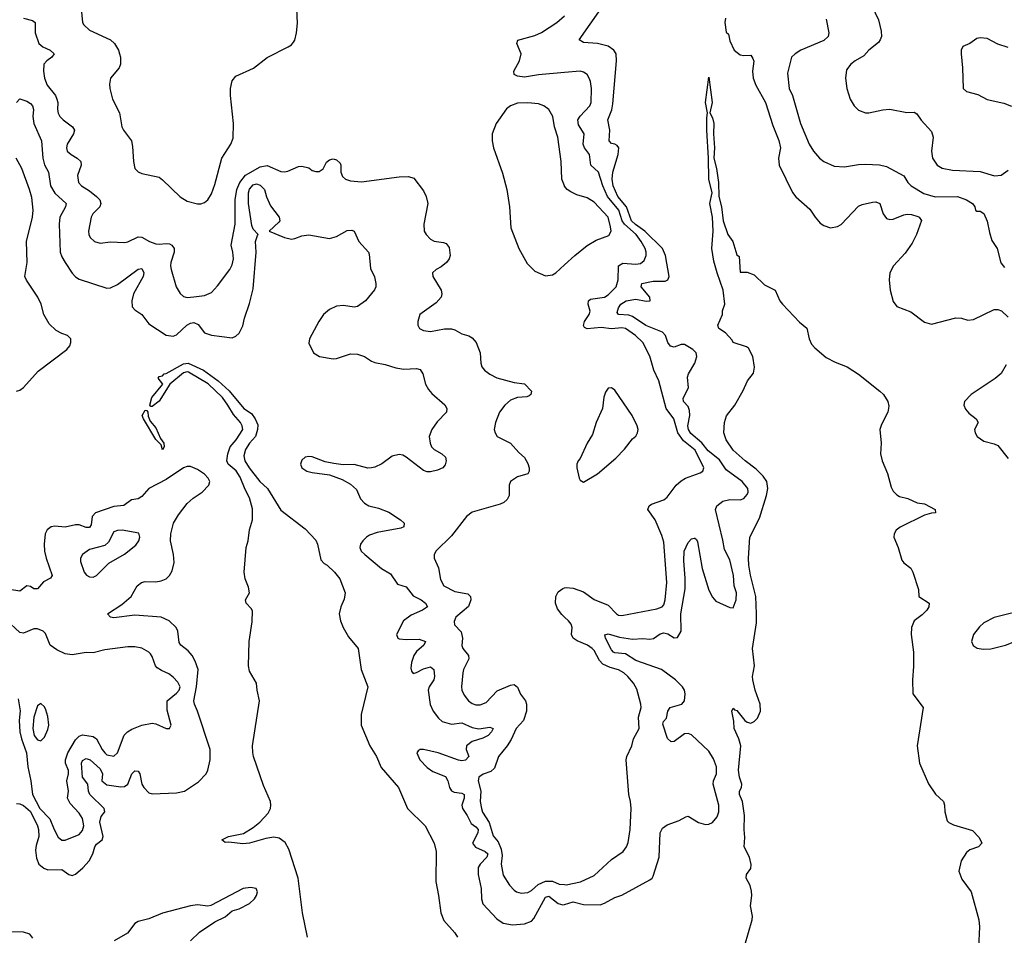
# Model space of a CAD drawing. Header units: inches. Extents: x 1694797 to 1849917, y 907313 to 1017959.
# Tile 77 of 256: x 1706868 to 1712528, y 961781 to 967046. Entities that reach past the tile are written whole.
import ezdxf

# ---------------------------------------------------------------- set-up
doc = ezdxf.new("R2010")
doc.units = ezdxf.units.IN
doc.header["$MEASUREMENT"] = 0
doc.layers.add('B7906', color=7, linetype='Continuous')
doc.layers.add('B7916', color=7, linetype='Continuous')

msp = doc.modelspace()

# ---------------------------------------------------------------- linework, layer by layer
at = {"layer": 'B7906', "color": 5}
for points, elevation in [([(1707221.3, 967110), (1707228.4, 967030), (1707237.2, 967017.2), (1707270, 966986.7), (1707390, 966930.4), (1707413, 966910), (1707436.3, 966870), (1707442, 966850), (1707446.8, 966830), (1707446.8, 966790), (1707441, 966770), (1707390.5, 966709.5), (1707383.8, 966676.2), (1707386.4, 966650), (1707402.4, 966590), (1707441.6, 966510), (1707455.5, 966430), (1707465.5, 966410), (1707510.6, 966350), (1707516.7, 966316.7), (1707521.6, 966230), (1707530.8, 966190), (1707550, 966170.8), (1707570, 966162), (1707670, 966140.5), (1707690, 966126), (1707790, 966028), (1707830, 966002), (1707890, 965987.3), (1707910, 965987.3), (1707930, 965994), (1707950, 966010.8), (1707970, 966044), (1707990, 966098.8), (1708029.7, 966250.3), (1708081.3, 966330), (1708095.1, 966364.9), (1708097.7, 966450), (1708079.1, 966610), (1708079.8, 966650), (1708090, 966694), (1708110, 966720.4), (1708212.7, 966767.3), (1708290.9, 966829.1), (1708410.7, 966889.3), (1708430, 966902), (1708442.5, 966917.5), (1708450, 966928.4), (1708460.2, 966970), (1708465.5, 967025.5), (1708460.2, 967150)], 660), ([(1706890, 967055.5), (1706942.2, 967042.2), (1706957.4, 967030), (1706956.6, 966970), (1706978.6, 966910), (1707000.8, 966890), (1707043.7, 966870), (1707065.7, 966850), (1707053.7, 966830), (1707023.6, 966810), (1707007.2, 966790), (1707005, 966750), (1707011, 966710), (1707025.8, 966670), (1707073.5, 966610), (1707082.2, 966590), (1707087.6, 966570), (1707086, 966530), (1707090, 966507.7), (1707099.5, 966490), (1707118.7, 966470), (1707172.2, 966430), (1707183.1, 966410), (1707178.5, 966390), (1707140.2, 966330), (1707136.5, 966310), (1707141.7, 966290), (1707164.4, 966270), (1707199.5, 966250), (1707219.5, 966230), (1707221.7, 966210), (1707199.6, 966150), (1707206.7, 966110), (1707223.1, 966090), (1707270, 966061.9), (1707310.2, 966030), (1707328.3, 966010), (1707335.2, 965990), (1707329, 965970), (1707288.9, 965930), (1707279, 965910), (1707264, 965830), (1707266, 965810), (1707273.6, 965793.6), (1707299.1, 965770), (1707330, 965760.9), (1707390, 965768.9), (1707470, 965764.2), (1707490, 965769), (1707550, 965796.5), (1707570, 965795.9), (1707614.4, 965770), (1707650, 965757.1), (1707670, 965754.5), (1707710, 965758.6), (1707730, 965757.1), (1707743.1, 965750), (1707755.8, 965730), (1707756.3, 965710), (1707736.5, 965650), (1707734.4, 965630), (1707738.4, 965610), (1707767, 965510), (1707790, 965470.7), (1707810, 965454.9), (1707830, 965448.8), (1707870, 965451.8), (1707930, 965460.9), (1707970, 965478), (1708004.8, 965515.2), (1708076.9, 965610), (1708090, 965637.3), (1708096.5, 965670), (1708094, 965710), (1708083.5, 965750), (1708106.6, 965870), (1708106.3, 966010), (1708115.8, 966070), (1708133.5, 966110), (1708167.1, 966152.9), (1708250, 966199.7), (1708290, 966207.6), (1708370, 966172.7), (1708390, 966170.4), (1708410, 966174.9), (1708470, 966201.6), (1708490, 966203.8), (1708530, 966193.4), (1708550, 966179.1), (1708570, 966173.4), (1708590, 966174), (1708612, 966188), (1708632.5, 966227.5), (1708650, 966241), (1708670, 966246), (1708690, 966241), (1708710, 966222), (1708714.8, 966210), (1708714.8, 966170), (1708724.5, 966144.5), (1708742, 966130), (1708770, 966118.8), (1708833, 966113), (1709050, 966142.3), (1709103.7, 966143.7), (1709134.4, 966134.4), (1709190, 966062.8), (1709204.4, 966030), (1709213.7, 965990), (1709192.2, 965870), (1709194, 965830), (1709205.3, 965810), (1709230, 965784.6), (1709250, 965773.4), (1709305.1, 965765.1), (1709318.9, 965758.9), (1709336.2, 965736.2), (1709343.1, 965690), (1709336.9, 965670), (1709322, 965650), (1709290, 965624), (1709262, 965610), (1709241.6, 965590), (1709243.7, 965570), (1709290.3, 965490), (1709294, 965470), (1709290.4, 965450), (1709262.4, 965417.6), (1709167.7, 965350), (1709157.3, 965310), (1709157.3, 965290), (1709166.8, 965270), (1709190, 965259.3), (1709230, 965252.4), (1709310, 965267.6), (1709350, 965268.7), (1709370, 965262.4), (1709410, 965239.3), (1709450, 965227.7), (1709470, 965216.3), (1709493, 965190), (1709515.5, 965130), (1709519.1, 965070), (1709524.9, 965050), (1709540.5, 965030), (1709570, 965007.2), (1709610, 964986.7), (1709710, 964958.9), (1709770, 964953), (1709810.8, 964910), (1709806, 964890), (1709797.1, 964882.9), (1709782.5, 964877.5), (1709730, 964874.3), (1709690, 964857.3), (1709656.5, 964830), (1709625.7, 964790), (1709602.4, 964730), (1709595.5, 964690), (1709600.5, 964670), (1709613.4, 964650), (1709690, 964610.4), (1709737, 964557), (1709770, 964528.2), (1709790, 964494), (1709796.5, 964470), (1709796.4, 964450), (1709790, 964434), (1709730, 964417.6), (1709688.7, 964391.3), (1709682.4, 964370), (1709682, 964310), (1709670, 964287), (1709650.6, 964270), (1709630, 964259.7), (1709470, 964213.3), (1709436.3, 964190), (1709350, 964078), (1709261, 963990), (1709250.9, 963969.1), (1709250.8, 963950), (1709274.7, 963894.7), (1709286.6, 963826.6), (1709306.4, 963790), (1709370, 963758.2), (1709444.9, 963744.9), (1709460.2, 963730), (1709462.2, 963710), (1709448.5, 963671.5), (1709374.9, 963610), (1709365.3, 963585.3), (1709366.8, 963566.8), (1709405.7, 963525.7), (1709412.7, 963490), (1709410, 963446.8), (1709415.6, 963430), (1709447.3, 963390), (1709450.2, 963370.2), (1709419, 963310), (1709415.3, 963290), (1709408, 963210), (1709410.3, 963190), (1709422.5, 963162.5), (1709447.2, 963130), (1709470, 963114.6), (1709490, 963106.7), (1709514.7, 963105.3), (1709550, 963120.3), (1709612.5, 963187.5), (1709690, 963220.2), (1709710, 963223.6), (1709730, 963208.5), (1709747.2, 963167.2), (1709775.5, 963130), (1709781.8, 963110), (1709780.8, 963070), (1709763.9, 963016), (1709723, 962970), (1709693.1, 962906.9), (1709670, 962869.7), (1709620.7, 962810), (1709597.5, 962742.5), (1709576.4, 962723.6), (1709532.2, 962707.8), (1709506.9, 962690), (1709503.8, 962670), (1709519.1, 962610), (1709515.9, 962550), (1709521.9, 962510), (1709528.3, 962488.3), (1709566.3, 962430), (1709590, 962353.8), (1709618.6, 962318.6), (1709636.1, 962276.1), (1709641, 962239), (1709635.3, 962190), (1709646.6, 962126.6), (1709683.8, 962070), (1709710, 962040.2), (1709724.9, 962030), (1709750, 962023.5), (1709790, 962027.8), (1709810, 962038.7), (1709847.7, 962072.3), (1709890, 962091.6), (1709930, 962091.9), (1709970, 962075.8), (1710000, 962072.8)], 640), ([(1710000, 966742), (1709850, 966729.1), (1709770, 966716.3), (1709730, 966722.2), (1709711.2, 966731.2), (1709708.5, 966750), (1709740.3, 966810), (1709750.8, 966850), (1709725.1, 966910), (1709731, 966929), (1709830, 966955.5), (1709867.2, 966972.8), (1709956.1, 967030), (1710000, 967068)], 640), ([(1706850, 966570.3), (1706870, 966590.7), (1706910, 966578), (1706930, 966564.6), (1706941.3, 966550), (1706946.7, 966530), (1706944.5, 966490), (1706948.9, 966450), (1706994.2, 966350), (1707001.5, 966250), (1707011.8, 966211.8), (1707034.2, 966170), (1707046, 966090), (1707070, 966047.8), (1707135.2, 965990), (1707131.5, 965970), (1707099.6, 965910), (1707094.8, 965870), (1707100.7, 965710), (1707110, 965682.7), (1707129.4, 965650), (1707170, 965588.9), (1707190, 965567.9), (1707210, 965554.9), (1707370, 965502.2), (1707390, 965504.6), (1707430, 965524.2), (1707550, 965611.4), (1707570, 965615.3), (1707581.8, 965590), (1707578.9, 965570), (1707523.1, 965470), (1707512.3, 965430), (1707514.8, 965394.8), (1707530, 965376.9), (1707570.1, 965350.1), (1707610, 965297.7), (1707710, 965231.1), (1707750, 965226.3), (1707770, 965234), (1707829.9, 965290.1), (1707850, 965301.4), (1707870, 965304.2), (1707893.7, 965293.7), (1707930, 965246.2), (1707970, 965231.2), (1708090, 965217.4), (1708110, 965226), (1708130, 965244.2), (1708150, 965285.5), (1708160.6, 965330), (1708190, 965414.9), (1708210, 965499.1), (1708226.7, 965710), (1708222.9, 965770), (1708234.3, 965805.7), (1708239.5, 965810), (1708210, 965841.1), (1708202.8, 965862.8), (1708183.3, 965990), (1708183.2, 966050), (1708190, 966072.5), (1708210, 966097.4), (1708230, 966101.7), (1708250, 966094.5), (1708275, 966070), (1708286.8, 966026.8), (1708310, 965974.8), (1708360.5, 965910), (1708363.5, 965890), (1708358.4, 965881.6), (1708301.6, 965830), (1708390, 965793.7), (1708430, 965783.7), (1708450, 965787), (1708490, 965803.7), (1708530, 965808.9), (1708650, 965787.6), (1708690, 965799.5), (1708750, 965832.9), (1708776.5, 965836.5), (1708790.3, 965830.3), (1708817.6, 965770), (1708873.4, 965710), (1708878, 965698), (1708885.1, 965614.9), (1708906.9, 965566.9), (1708916, 965530), (1708915.3, 965510), (1708907.6, 965492.4), (1708855.5, 965430), (1708810, 965397.6), (1708790, 965393.3), (1708730, 965402.3), (1708690, 965398.5), (1708650, 965378.8), (1708614.4, 965350), (1708587.1, 965310), (1708533.6, 965210), (1708530, 965186), (1708558, 965130), (1708591, 965110), (1708670, 965096.1), (1708690, 965098), (1708770, 965124.2), (1708810, 965122.8), (1708850.2, 965110.2), (1708890, 965083.1), (1708910, 965075.3), (1708970, 965062.7), (1709030, 965043.6), (1709075.8, 965035.8), (1709150, 965039.6), (1709170, 965034.4), (1709185.3, 965010), (1709200.3, 964950), (1709219, 964919), (1709237.2, 964897.2), (1709311.4, 964831.4), (1709324.4, 964810), (1709321.6, 964790), (1709267, 964733), (1709237.6, 964690), (1709221.6, 964650), (1709226.8, 964610), (1709236.1, 964590), (1709250, 964575.2), (1709294.4, 964550), (1709315.8, 964530), (1709320.3, 964510), (1709313.6, 964486.4), (1709300.5, 964470), (1709270, 964455.1), (1709230, 964446.4), (1709210, 964446.2), (1709190, 964452.8), (1709090, 964529.8), (1709070, 964541.1), (1709050, 964544.8), (1709010, 964535.6), (1708950, 964491.5), (1708910, 964473.6), (1708890, 964469.6), (1708870, 964468), (1708790, 964487.6), (1708726.7, 964486.7), (1708673.3, 964493.3), (1708623.7, 964503.7), (1708550, 964531.6), (1708530, 964533.6), (1708510, 964529.6), (1708490, 964513.6), (1708482.6, 964490), (1708490.4, 964470), (1708518.8, 964450), (1708550, 964441.5), (1708650, 964428.9), (1708721.8, 964401.8), (1708770, 964375.3), (1708805.1, 964345.1), (1708827.6, 964290), (1708850, 964266.7), (1708875.5, 964250), (1708930, 964236.3), (1708990, 964213.5), (1709056.5, 964170), (1709078.9, 964150), (1709077, 964130), (1709058.5, 964121.5), (1708923.6, 964096.4), (1708879, 964081), (1708860.9, 964070), (1708841.5, 964050), (1708827.9, 964030), (1708823.2, 964010), (1708831.3, 963990), (1708851.9, 963970), (1708948.4, 963890), (1708999.3, 963859.3), (1709040.8, 963800.8), (1709090, 963783.9), (1709130, 963733.8), (1709175.5, 963710), (1709201.5, 963690), (1709212, 963670), (1709183.1, 963650), (1709118.5, 963621.5), (1709074.4, 963590), (1709034.6, 963510), (1709042, 963490), (1709050, 963485.6), (1709090, 963481.7), (1709164, 963484), (1709201.1, 963470), (1709191.4, 963450), (1709150, 963413.8), (1709134.1, 963390), (1709119.8, 963350), (1709116.9, 963316.9), (1709119.9, 963299.9), (1709130, 963286.9), (1709150, 963292.2), (1709190, 963314.1), (1709230, 963324.5), (1709249, 963310), (1709252.9, 963270), (1709248.8, 963250), (1709222.8, 963210), (1709216.8, 963190), (1709227.4, 963107.4), (1709244.9, 963070), (1709275.2, 963030), (1709296.9, 963010), (1709350, 962995.9), (1709410, 963001.9), (1709470, 962975.5), (1709507.5, 962967.5), (1709570, 962978), (1709590.8, 962970.8), (1709580.5, 962950), (1709561.1, 962930), (1709530, 962914.9), (1709470, 962895.6), (1709436.2, 962870), (1709433.8, 962850), (1709450.2, 962810), (1709430, 962788.6), (1709410, 962784.7), (1709390, 962787.8), (1709273, 962830), (1709190, 962848.6), (1709170, 962849.6), (1709158, 962842), (1709150.4, 962830), (1709169.1, 962790), (1709210, 962744.9), (1709242.9, 962722.9), (1709315, 962695), (1709329.4, 962670), (1709338.2, 962630), (1709351.2, 962611.2), (1709364.8, 962604.8), (1709410, 962597.3), (1709423.2, 962590), (1709423.6, 962570), (1709410.1, 962530), (1709412.7, 962510), (1709440.1, 962470), (1709462.9, 962422.9), (1709490, 962404.5), (1709502.9, 962390), (1709501.4, 962370), (1709471.8, 962310), (1709487.6, 962287.6), (1709543.5, 962263.5), (1709559.8, 962250), (1709554.3, 962230), (1709514.3, 962190), (1709503.5, 962170), (1709503.9, 962130), (1709521.6, 962050), (1709523.3, 961990), (1709530, 961962.3), (1709610, 961876.4), (1709646.8, 961850), (1709701.2, 961841.2), (1709770, 961846.7), (1709810, 961863), (1709823.2, 961876.8), (1709890, 962000.7), (1709910, 962005.4), (1709964.3, 961964.3), (1709990, 961955.7), (1710000, 961958.6)], 620), ([(1710000, 966089.1), (1709999.3, 966090), (1709985.5, 966130), (1709980.7, 966230), (1709961.1, 966370), (1709942, 966430), (1709932, 966490), (1709910, 966529.6), (1709882, 966550), (1709850, 966561.4), (1709790, 966567.9), (1709730, 966565.3), (1709690, 966551.1), (1709666.9, 966533.1), (1709606.7, 966450), (1709584.4, 966390), (1709584.4, 966350), (1709592.2, 966310), (1709643.4, 966163.4), (1709668.4, 966070), (1709683, 965970), (1709691.6, 965850), (1709736.5, 965730), (1709784.8, 965644.8), (1709830, 965599.3), (1709890, 965573.4), (1709930, 965578.8), (1709950, 965590.7), (1710000, 965636.5)], 660), ([(1706850, 964910.3), (1706870, 964915.8), (1706890, 964930.2), (1706974.8, 965025.2), (1707138.7, 965150), (1707155.6, 965170), (1707163.1, 965190), (1707162, 965210), (1707143.9, 965230), (1707110, 965241.1), (1707078.3, 965258.3), (1707037, 965297), (1707007.1, 965350), (1706991.2, 965410), (1706972.3, 965450), (1706907.6, 965547.6), (1706898.5, 965570), (1706910.3, 965649.7), (1706907, 965770), (1706942, 965910), (1706945.7, 965950), (1706937.3, 966022.7), (1706925.6, 966070), (1706881.5, 966190), (1706847.1, 966250)], 620), ([(1708522.9, 961770), (1708494.3, 961910), (1708468.1, 962110), (1708415.3, 962275.3), (1708394.6, 962314.6), (1708359.6, 962339.6), (1708330, 962344.7), (1708282.2, 962337.8), (1708190, 962311.1), (1708150, 962306), (1708070, 962317.2), (1708050, 962314), (1708029.6, 962329.6), (1708068.7, 962350), (1708153.8, 962366.2), (1708210, 962400.2), (1708248.8, 962431.2), (1708296.3, 962483.7), (1708309.8, 962510), (1708311.7, 962530), (1708309, 962550), (1708270, 962642.7), (1708212.2, 962810), (1708208.6, 962831.4), (1708207.2, 962870), (1708246.3, 963130), (1708232.8, 963190), (1708229.5, 963230), (1708190, 963299.3), (1708183.9, 963330), (1708186.8, 963470), (1708204.2, 963584.2), (1708205.8, 963645.8), (1708199.5, 963659.5), (1708169.5, 963690), (1708166.6, 963710), (1708189.4, 963750), (1708183.3, 963783.3), (1708163.7, 963830), (1708159.5, 963870), (1708169.6, 964010), (1708182, 964050), (1708190, 964112), (1708206.6, 964170), (1708206.6, 964233.4), (1708190, 964296), (1708164.1, 964344.1), (1708136, 964416), (1708112.2, 964452.2), (1708066.5, 964490), (1708058, 964510), (1708063.8, 964550), (1708077.7, 964590), (1708113.5, 964630), (1708150.6, 964690), (1708147.3, 964710), (1708137, 964730), (1708096.5, 964776.5), (1708065, 964830), (1708033.1, 964873.1), (1707952.1, 964952.1), (1707838.7, 965018.7), (1707830, 965020.7), (1707810, 965014.6), (1707731.3, 964950), (1707670, 964852.8), (1707630, 964820.9), (1707622, 964822), (1707616.3, 964830), (1707627.2, 964872.8), (1707692, 964950), (1707664.7, 964984.7), (1707670, 964994.8), (1707690, 964998), (1707699, 965010), (1707710, 965011.8), (1707810, 965067), (1707837, 965070), (1707924.5, 965030), (1708010, 964968.7), (1708071.5, 964911.5), (1708156.1, 964810), (1708200.9, 964780.9), (1708222.6, 964750), (1708236.4, 964716.4), (1708235.8, 964690), (1708223.8, 964650), (1708188.5, 964611.5), (1708166, 964574), (1708157.2, 964537.2), (1708161.8, 964510), (1708186.4, 964470), (1708249, 964390), (1708291.9, 964350), (1708370, 964226), (1708510, 964118.4), (1708570, 964052.4), (1708579.6, 964030), (1708599.8, 963939.8), (1708618.9, 963918.9), (1708635.6, 963910), (1708678.7, 963870), (1708708.4, 963830), (1708738.7, 963750), (1708733, 963713), (1708714.7, 963670), (1708705.3, 963630), (1708711.8, 963590), (1708726.7, 963550), (1708757.5, 963497.5), (1708813.4, 963430), (1708831.2, 963310), (1708868.9, 963210), (1708830.4, 963050), (1708832, 962990), (1708880.3, 962870), (1708918.9, 962810), (1708945.8, 962745.8), (1709045.4, 962630), (1709097.6, 962510), (1709198.7, 962410), (1709251.4, 962311.4), (1709262.7, 962262.7), (1709259.6, 962090), (1709276.1, 962010), (1709289.4, 961910), (1709306.6, 961866.6), (1709370, 961794.3), (1709384.4, 961770)], 580), ([(1706850, 962539.1), (1706870, 962537.6), (1706890, 962527.4), (1706930, 962492.3), (1706970, 962410.5), (1706976.5, 962390), (1706978.7, 962350), (1706962.6, 962297.4), (1706959.9, 962270), (1706964.8, 962224.8), (1706978.7, 962190), (1707007.4, 962167.4), (1707030, 962158.1), (1707110, 962159.1), (1707150.1, 962130.1), (1707170, 962125.5), (1707190, 962132.6), (1707231.5, 962168.5), (1707267.7, 962210), (1707288.5, 962250), (1707299.6, 962290), (1707310, 962305.2), (1707342.8, 962330), (1707348.5, 962350), (1707328.9, 962431.1), (1707336.4, 962463.6), (1707357.7, 962490), (1707354, 962510), (1707272.2, 962590), (1707263.4, 962610), (1707260.6, 962650), (1707228.7, 962690), (1707224.5, 962770), (1707230, 962786), (1707250, 962796.8), (1707274.3, 962790), (1707330, 962738.4), (1707344.2, 962710), (1707340.8, 962670), (1707370, 962646.9), (1707450, 962634.4), (1707470, 962636.8), (1707490, 962650.4), (1707513.5, 962710), (1707530, 962726.5), (1707550, 962724.6), (1707559.3, 962710), (1707571.1, 962650), (1707582.6, 962630), (1707610, 962599.6), (1707630, 962594), (1707770, 962600.2), (1707815.1, 962610), (1707896.1, 962664), (1707939.8, 962710), (1707950.6, 962730), (1707962.5, 962790), (1707962.2, 962850), (1707890, 963069.7), (1707872.7, 963110), (1707869.3, 963130), (1707883.8, 963210), (1707894.9, 963310), (1707877.3, 963357.3), (1707858.9, 963390), (1707835.8, 963415.8), (1707794.5, 963450), (1707785.3, 963465.3), (1707776.5, 963530), (1707766.8, 963550), (1707728.4, 963590), (1707680.9, 963610), (1707530, 963621.7), (1707410, 963606.6), (1707389.4, 963610), (1707373.6, 963630), (1707455.9, 963684.1), (1707509.8, 963730), (1707543.9, 963790), (1707567.6, 963810), (1707590, 963815.2), (1707650, 963814), (1707681.1, 963818.9), (1707709.8, 963830.2), (1707729.8, 963850.2), (1707743.8, 963876.2), (1707755.4, 963924.6), (1707751.5, 963970), (1707734.4, 964050), (1707737.3, 964090), (1707753, 964150), (1707780.3, 964199.7), (1707830, 964263.5), (1707865.4, 964294.6), (1707917.2, 964330), (1707954.8, 964370), (1707961.4, 964390), (1707952.5, 964410), (1707930, 964432.7), (1707890, 964460.2), (1707850, 964477.4), (1707830, 964477.6), (1707810, 964468.7), (1707710, 964401.1), (1707610.1, 964350), (1707570, 964304.8), (1707550, 964291.7), (1707510, 964284.3), (1707467.7, 964252.3), (1707410, 964247.4), (1707303.9, 964210), (1707285.7, 964190), (1707278.9, 964141.1), (1707270, 964126), (1707250, 964126.4), (1707210, 964142.2), (1707190, 964142.2), (1707130, 964127.2), (1707070, 964133.8), (1707049.3, 964130.7), (1707027, 964113), (1707015.1, 964090), (1707008.4, 964030), (1707010.1, 963990), (1707019.5, 963950), (1707055.2, 963850), (1707045.8, 963834.2), (1707005.6, 963814.4), (1706970, 963773.5), (1706950, 963774), (1706930, 963786), (1706910, 963789.8), (1706870, 963759.2), (1706810, 963769.9)], 620), ([(1710000, 963611), (1709984.7, 963624.7), (1709959.3, 963659.2), (1709947.6, 963690), (1709949.9, 963730.1), (1709964.2, 963755.8), (1709990, 963775.2), (1710000, 963778.4)], 640), ([(1706858.9, 963141.1), (1706871.3, 963071.3), (1706864.8, 963015.2), (1706869.3, 962950), (1706878.1, 962910), (1706908, 962830), (1706914.6, 962750), (1706932, 962670), (1706942.8, 962590), (1706983.4, 962510), (1707042.3, 962450), (1707065.9, 962390), (1707090, 962344.9), (1707110, 962327.2), (1707128.9, 962328.9), (1707210, 962360.6), (1707230, 962382.7), (1707237.7, 962410), (1707230, 962452.9), (1707210, 962482.5), (1707158, 962538), (1707143.5, 962570), (1707148.7, 962610), (1707138.5, 962670), (1707148.2, 962710), (1707148, 962728), (1707131.3, 962770), (1707131.7, 962790), (1707145.7, 962830), (1707190, 962905.6), (1707210, 962925.5), (1707230, 962932.9), (1707290, 962924.6), (1707310.2, 962910.2), (1707342.1, 962850), (1707358.4, 962830), (1707370, 962819.5), (1707410, 962811.5), (1707431.1, 962830), (1707469, 962931), (1707487.6, 962950), (1707513.4, 962966.6), (1707570, 962988.9), (1707630, 963000.3), (1707650, 962997.1), (1707710, 962970.6), (1707730, 962971), (1707739.5, 962990), (1707715.2, 963075.2), (1707716, 963130), (1707770, 963173.4), (1707784.3, 963190), (1707789.9, 963210), (1707776.8, 963236.8), (1707750, 963266.2), (1707724.9, 963284.9), (1707682.8, 963302.8), (1707659.1, 963319.1), (1707649.8, 963330), (1707630, 963383.7), (1707619.4, 963399.4), (1707609.8, 963409.8), (1707570, 963432.8), (1707530, 963440.5), (1707490, 963439.7), (1707357.3, 963422.7), (1707290, 963405.7), (1707250, 963406.6), (1707170, 963393.1), (1707130, 963399.3), (1707081.6, 963421.6), (1707043.5, 963450), (1707016.6, 963516.6), (1707004, 963530), (1706970, 963542.4), (1706950, 963543), (1706890, 963518.7), (1706870, 963522), (1706790, 963595.8)], 640), ([(1707849.7, 961750), (1707901.8, 961798.2), (1707990, 961858.9), (1708050, 961887.6), (1708090, 961921.3), (1708130, 961933.7), (1708190, 961964.2), (1708218.4, 961990), (1708229.4, 962010), (1708235.3, 962030), (1708228, 962050), (1708195.6, 962055.6), (1708152, 962050), (1707966.8, 961953.2), (1707950, 961948), (1707890, 961955.3), (1707851, 961950), (1707690, 961908.3), (1707610, 961875.3), (1707550, 961859.8), (1707530, 961848), (1707487.5, 961792.5), (1707411, 961749)], 620), ([(1706944.3, 961764.3), (1706926.9, 961786.9), (1706890, 961798.8), (1706761.2, 961801.2)], 620)]:
    msp.add_lwpolyline(points, dxfattribs=dict(at, elevation=elevation))
for points, elevation in [([(1707690, 964573.2), (1707681.1, 964601.1), (1707650, 964631.1), (1707580.7, 964750), (1707572.1, 964770), (1707590, 964800.7), (1707599.1, 964799.1), (1707605.7, 964790), (1707607.1, 964767.1), (1707618.1, 964738.1), (1707650, 964698.5), (1707678.3, 964638.3), (1707697.3, 964610), (1707698.4, 964590)], 580), ([(1707458, 964110), (1707430, 964109.6), (1707410, 964100.7), (1707378, 964042), (1707356.8, 964023.2), (1707270, 963998.5), (1707229.3, 963970.7), (1707217, 963950), (1707217, 963930), (1707238.4, 963870), (1707252.1, 963852.1), (1707270, 963842), (1707290, 963840.7), (1707310, 963850.6), (1707379.8, 963920.2), (1707470, 963973.4), (1707535.9, 964024.1), (1707553.3, 964050), (1707559.5, 964070), (1707553.8, 964093.8)], 640), ([(1706990, 963113.2), (1706970, 963100.9), (1706950, 963036), (1706943.5, 962970), (1706952, 962930), (1706970, 962904.2), (1706990, 962899.5), (1707010, 962920.7), (1707030, 962964.9), (1707035.5, 962990), (1707030, 963039), (1707017.7, 963077.7), (1707010, 963095.1)], 660)]:
    msp.add_lwpolyline(points, close=True, dxfattribs=dict(at, elevation=elevation))
at = {"layer": 'B7916', "color": 5}
for points, elevation in [([(1711766.1, 967126.1), (1711804.4, 967044.4), (1711820.3, 966980.2), (1711821.3, 966950), (1711814.9, 966930), (1711804.1, 966915.8), (1711749.1, 966870), (1711721.1, 966838.9), (1711670.4, 966810), (1711646, 966790), (1711621.4, 966758.6), (1711614.4, 966710), (1711623.5, 966650), (1711642.6, 966590), (1711665, 966550), (1711690, 966525.1), (1711730, 966510.7), (1711750, 966510.7), (1711830, 966528.5), (1711869.2, 966530.8), (1711968.1, 966511.9), (1712010, 966513.7), (1712024.7, 966504.7), (1712050, 966467.4), (1712110, 966403.8), (1712118.4, 966370), (1712109.6, 966290), (1712115.7, 966250), (1712141.2, 966210), (1712170, 966192.7), (1712230, 966181.7), (1712390, 966172.2), (1712471.7, 966148.3), (1712510, 966152.7), (1712550, 966181.5)], 660), ([(1710000, 961958.6), (1710050, 961973), (1710110, 961957.7), (1710204.1, 961955.9), (1710230, 961965), (1710290, 961997.6), (1710330, 962011.6), (1710490, 962100.4), (1710503.7, 962110), (1710510, 962121), (1710544.8, 962230), (1710549.7, 962370), (1710563.8, 962396.2), (1710590, 962415.5), (1710659.7, 962440.3), (1710697, 962463), (1710710, 962465.5), (1710769.3, 962429.3), (1710810, 962418.9), (1710830, 962420.3), (1710850, 962430.3), (1710878.3, 962461.7), (1710887.9, 962490), (1710887.1, 962530), (1710854.3, 962650), (1710856.2, 962670), (1710873, 962710), (1710873.5, 962750), (1710856.4, 962796.5), (1710830, 962840.4), (1710730, 962933.6), (1710710, 962942.2), (1710690, 962939.3), (1710630, 962896), (1710612.8, 962892.8), (1710591.8, 962911.8), (1710564.3, 962995.7), (1710568.6, 963010), (1710586.8, 963030), (1710594.3, 963070), (1710607.7, 963090), (1710674.3, 963110), (1710690.5, 963129.5), (1710692.7, 963170), (1710688.8, 963190), (1710678.2, 963210), (1710638.6, 963250), (1710557.5, 963310), (1710410, 963361.7), (1710350, 963398.9), (1710290, 963405.6), (1710281.8, 963410), (1710270, 963423.1), (1710235, 963490), (1710231.7, 963508.3), (1710250, 963514.2), (1710315.6, 963495.6), (1710390, 963483.6), (1710450, 963488.3), (1710490, 963484.2), (1710512.4, 963487.6), (1710550, 963513.9), (1710570, 963520.4), (1710594.2, 963514.2), (1710630, 963491.3), (1710650, 963493.1), (1710670.5, 963530), (1710668.8, 963630), (1710692.7, 963772.7), (1710693.9, 963833.9), (1710685.2, 963934.8), (1710688.2, 963990), (1710710, 964040.3), (1710730, 964061.1), (1710744.5, 964064.5), (1710750, 964065.5), (1710757.8, 964057.7), (1710764.4, 964044.4), (1710791.1, 963890), (1710830, 963766.4), (1710850, 963725.5), (1710870, 963703), (1710950, 963666.4), (1710970, 963663.8), (1710987, 963710), (1710989, 963750), (1710975.5, 963790), (1710970.9, 963850), (1710950, 963940.5), (1710918.7, 963998.7), (1710910, 964053.6), (1710868.7, 964230), (1710875.6, 964250), (1710910, 964277.5), (1710950, 964286.2), (1711010, 964284.7), (1711030, 964293), (1711050, 964316.5), (1711054.7, 964330), (1711053.8, 964350), (1711021, 964390), (1710930, 964457.5), (1710890, 964514.4), (1710826.5, 964566.5), (1710790, 964612.2), (1710726.1, 964666.1), (1710712.1, 964690), (1710709.2, 964710), (1710719.7, 964770), (1710718, 964798), (1710710, 964822.2), (1710684.2, 964850), (1710682.4, 964870), (1710711.9, 964930), (1710706.4, 964990), (1710712.2, 965010), (1710748.3, 965070), (1710759.6, 965110), (1710757, 965130), (1710738, 965150), (1710690, 965177.7), (1710670, 965177.8), (1710630, 965162.7), (1710610, 965167.9), (1710594, 965190), (1710580.4, 965230), (1710563.2, 965250), (1710468.2, 965288.2), (1710390, 965338.9), (1710370, 965346.4), (1710310.7, 965350.7), (1710303.1, 965363.1), (1710311.1, 965390), (1710324.6, 965410), (1710355.1, 965430), (1710410, 965439.9), (1710470, 965427.3), (1710492.8, 965430), (1710489.7, 965450), (1710439.8, 965510), (1710443.5, 965530), (1710510, 965542.5), (1710578.4, 965541.6), (1710593.8, 965550), (1710600.8, 965570), (1710579.9, 965690), (1710564.1, 965730), (1710462, 965830), (1710407.6, 965867.6), (1710385.9, 965890), (1710355.6, 965970), (1710305.6, 966030), (1710279.9, 966090), (1710274.3, 966130), (1710276.8, 966170), (1710308.3, 966270), (1710311.7, 966310), (1710302.5, 966322.5), (1710290, 966329.8), (1710270, 966333.7), (1710256.4, 966350), (1710260.2, 966410), (1710249.8, 966470), (1710271.3, 966528.7), (1710277.6, 966562.5), (1710299.5, 966810), (1710296.2, 966850), (1710284.2, 966870), (1710250, 966893.4), (1710190, 966909.2), (1710110, 966915.8), (1710084.5, 966930), (1710211.6, 967110)], 620), ([(1710925.1, 967054.9), (1710921.8, 967030), (1710930, 966974), (1710943, 966963), (1710950, 966924.7), (1710974.8, 966870), (1711010, 966844.9), (1711030, 966840.5), (1711070, 966842), (1711083, 966823), (1711087.3, 966807.3), (1711080.8, 966750), (1711084, 966710), (1711099.1, 966670), (1711156, 966570), (1711197.3, 966437.3), (1711232, 966352), (1711241, 966310), (1711230.8, 966250), (1711234.6, 966210), (1711310, 966052.9), (1711330, 966027.9), (1711410, 965957), (1711440.3, 965910), (1711470, 965876.5), (1711490, 965862.3), (1711529.2, 965849.2), (1711570, 965856.1), (1711590, 965869.1), (1711690, 965973.4), (1711710, 965983.5), (1711770, 965997), (1711790, 965997.8), (1711812.6, 965990), (1711831.4, 965930), (1711850, 965903.2), (1711870, 965897.2), (1711890, 965899.7), (1711950, 965924), (1711970, 965927.7), (1711994.5, 965925.5), (1712030, 965914.4), (1712038.4, 965910), (1712051.1, 965891.1), (1712024.1, 965810), (1711998.5, 965761.5), (1711957.2, 965702.8), (1711891.5, 965630), (1711870.3, 965590), (1711865.7, 965550), (1711871.7, 965490), (1711890, 965426), (1711910, 965396.3), (1711990, 965365.5), (1712070, 965306), (1712110, 965295.8), (1712250, 965331.7), (1712282, 965330), (1712318, 965318), (1712350, 965321.3), (1712470, 965379.2), (1712490, 965379.6), (1712512.4, 965372.4), (1712550, 965336.3)], 620), ([(1711504.2, 967050), (1711518.5, 966970), (1711515.6, 966950), (1711490, 966925.7), (1711358.4, 966870), (1711324.9, 966850), (1711303.8, 966830), (1711282, 966738), (1711292, 966650), (1711311.3, 966610), (1711356, 966450), (1711406.8, 966330), (1711430.5, 966290.5), (1711466, 966250), (1711490, 966230.8), (1711550, 966204), (1711610, 966200.7), (1711690, 966214), (1711730, 966214.8), (1711810.6, 966210.6), (1711850, 966202.8), (1711950, 966147.3), (1711972.9, 966110), (1711992.9, 966090), (1712066.3, 966046.3), (1712130, 966028.3), (1712258, 966030), (1712310.8, 966010), (1712346, 965990), (1712358, 965970), (1712362, 965950), (1712370, 965944.7), (1712390, 965944.7), (1712410, 965930.7), (1712430, 965886.8), (1712442, 965822), (1712456.8, 965776.8), (1712487.6, 965730), (1712508.8, 965648.8), (1712530, 965620.7)], 640), ([(1712550, 966887), (1712490, 966905.1), (1712430, 966937.2), (1712390, 966942.7), (1712370, 966937.2), (1712330.4, 966909.6), (1712290, 966892.3), (1712280.4, 966870), (1712279.6, 966850), (1712288.4, 966768.4), (1712290.6, 966650), (1712310, 966633), (1712375.6, 966615.6), (1712430, 966587.1), (1712525.2, 966565.2), (1712570, 966548.5)], 680), ([(1710000, 963778.4), (1710010, 963781.5), (1710050, 963777.6), (1710110, 963755.5), (1710170, 963711.5), (1710250, 963679.3), (1710298.4, 963630), (1710310, 963621.7), (1710330, 963619.5), (1710530, 963657.7), (1710560.7, 963670), (1710570, 963682), (1710578.7, 963710), (1710588, 963810), (1710570, 964042), (1710559.3, 964079.3), (1710520.5, 964170), (1710478.9, 964230), (1710486.9, 964250), (1710499.8, 964260.2), (1710570, 964286), (1710590, 964299.6), (1710641, 964370), (1710670, 964394.9), (1710695.1, 964410), (1710780, 964440), (1710795.6, 964450), (1710801.1, 964470), (1710750.3, 964570), (1710683.4, 964623.4), (1710650.7, 964670), (1710628.2, 964750), (1710584.8, 964810), (1710541.4, 964970), (1710513.1, 965030), (1710490, 965111.8), (1710449.7, 965190), (1710407.6, 965230), (1710349.9, 965269.9), (1710330, 965273.9), (1710270, 965268.7), (1710210, 965276.2), (1710130, 965268.1), (1710115.4, 965275.4), (1710108.4, 965288.4), (1710114.4, 965310), (1710142, 965350), (1710147.1, 965370), (1710136.5, 965410), (1710136.9, 965430), (1710150, 965438.4), (1710230.3, 965449.7), (1710250, 965463.2), (1710297, 965510), (1710308.7, 965550), (1710311.1, 965630), (1710334.5, 965645.5), (1710410, 965639.7), (1710436, 965644), (1710458.3, 965661.7), (1710469.8, 965690.2), (1710469.8, 965710), (1710463, 965730), (1710440.6, 965770), (1710411.1, 965810), (1710344.1, 965870), (1710331.3, 965890), (1710311.8, 965950), (1710246.8, 966030), (1710221, 966090), (1710195.2, 966170), (1710152.1, 966210), (1710144.5, 966270), (1710115.4, 966310), (1710106.6, 966330), (1710112.2, 966390), (1710080.6, 966440.6), (1710077.2, 966470), (1710089.5, 966490.5), (1710144.6, 966550), (1710152.3, 966570), (1710155.1, 966650), (1710149.8, 966689.8), (1710142, 966710), (1710129.6, 966730), (1710110, 966743.5), (1710089.7, 966749.8), (1710000, 966742)], 640), ([(1711036.1, 961723.9), (1711078.8, 961870), (1711079.7, 961890), (1711068.1, 961950), (1711076, 962010), (1711075, 962035), (1711066.7, 962066.7), (1711043.7, 962110), (1711045.8, 962130), (1711070, 962164.5), (1711072.2, 962187.8), (1711063.7, 962230), (1711032.1, 962290), (1711036, 962344), (1711032.3, 962390), (1711035, 962470), (1711022.7, 962550), (1711006.4, 962590), (1711006.1, 962610), (1711016.7, 962630), (1711019.7, 962650), (1711005.2, 962690), (1710999.6, 962730), (1711013.1, 962870), (1711002.1, 962910), (1710975.6, 962970), (1710973.1, 963013.1), (1710961.6, 963070), (1710970, 963086.7), (1710977.7, 963077.7), (1710990, 963074), (1711036.4, 963016.4), (1711050, 963005.8), (1711070, 963001.7), (1711090, 963010.6), (1711109.9, 963030), (1711125.7, 963070), (1711125.2, 963110), (1711095, 963190), (1711081.8, 963250), (1711080.8, 963270), (1711091.8, 963330), (1711081.3, 963430), (1711103, 963577), (1711104.4, 963630), (1711099.4, 963730), (1711068.5, 963851.5), (1711058.7, 963910), (1711057.4, 963950), (1711066, 964070), (1711120.5, 964179.5), (1711161.5, 964310), (1711168.5, 964350), (1711163, 964390), (1711141.6, 964421.6), (1711101.8, 964461.8), (1711038, 964510), (1710970, 964570.7), (1710929.1, 964630), (1710916.4, 964670), (1710920.5, 964730), (1710931.2, 964768.8), (1710978.4, 964830), (1711026.6, 964913.4), (1711052.3, 964970), (1711086.6, 965013.4), (1711091.6, 965048.4), (1711083, 965110), (1711057.3, 965157.3), (1711045.6, 965165.6), (1710970, 965189.9), (1710963.4, 965203.4), (1710924.9, 965244.9), (1710887.6, 965270), (1710881.2, 965290), (1710909, 965350), (1710909, 965371), (1710922, 965410), (1710912.8, 965490), (1710876.9, 965590), (1710858, 965658), (1710847, 965730), (1710854.7, 965830), (1710849.7, 965910.3), (1710834.4, 965990), (1710848.8, 966050), (1710829.1, 966129.1), (1710827.9, 966250), (1710817.7, 966410), (1710817.6, 966482.4), (1710822.4, 966510), (1710809.9, 966570), (1710830, 966716), (1710848, 966570), (1710834.7, 966510), (1710850, 966482.6), (1710858, 966450), (1710855.4, 966390), (1710862.9, 966310), (1710858, 966250), (1710872.7, 966190), (1710885.2, 966110), (1710887.4, 966030), (1710901.7, 965970), (1710911.3, 965890), (1710939.6, 965810), (1710967, 965770), (1710990, 965694), (1711003.6, 965683.6), (1711010, 965594), (1711050, 965594), (1711090, 965578), (1711150, 965522), (1711210, 965491.3), (1711237.3, 965430), (1711253.4, 965410), (1711350, 965307.3), (1711392.2, 965272.2), (1711405.7, 965210), (1711420.6, 965180.6), (1711438.8, 965158.8), (1711504.4, 965104.4), (1711556.6, 965076.6), (1711625.5, 965050), (1711690, 965008.5), (1711813, 964910), (1711834, 964890), (1711858, 964850), (1711864, 964824), (1711857.6, 964790), (1711821.9, 964718.1), (1711813.2, 964690), (1711819.5, 964610), (1711816.4, 964550), (1711826.6, 964510), (1711857.3, 964437.3), (1711877.9, 964357.9), (1711890, 964334.9), (1711910, 964313.7), (1711924.9, 964304.9), (1711973, 964293), (1712027.7, 964267.7), (1712070, 964261.3), (1712130.8, 964229.2), (1712132, 964210), (1712110, 964208.2), (1712070, 964196.3), (1711930, 964128.1), (1711906.4, 964110), (1711894.2, 964090), (1711892.5, 964070), (1711918, 964010), (1711939, 963939), (1711950, 963923.6), (1711990, 963892.3), (1712002.9, 963870), (1712034.3, 963770), (1712036.5, 963730), (1712095.5, 963690), (1712093.7, 963670), (1712082.6, 963650), (1712056.4, 963623.6), (1712010.7, 963590), (1711994, 963550), (1711993, 963510), (1712006.4, 963410), (1712006.9, 963326.9), (1711999.5, 963250), (1712002.8, 963170), (1712062, 963090), (1712026.7, 962870), (1712041.3, 962770), (1712091.8, 962651.8), (1712133, 962593), (1712178.7, 962550), (1712184.9, 962530), (1712185.7, 962490), (1712199.6, 962439.6), (1712209.2, 962429.2), (1712236.8, 962416.8), (1712344.2, 962384.2), (1712383, 962343), (1712399.5, 962310), (1712380.3, 962290), (1712330, 962272.7), (1712310, 962256.2), (1712280.4, 962210), (1712266.5, 962150), (1712284.3, 962104.3), (1712337, 962030), (1712381.7, 961870), (1712386.3, 961830), (1712379.6, 961710)], 580), ([(1710000, 965636.5), (1710058.4, 965690), (1710130, 965747.2), (1710182.4, 965777.6), (1710254.9, 965805.1), (1710268.2, 965830), (1710264.6, 965855.4), (1710250, 965910.9), (1710170, 965996.4), (1710130, 966022.3), (1710070, 966039.3), (1710036, 966056), (1710015.4, 966070), (1710000, 966089.1)], 660), ([(1712538.8, 965061.2), (1712510, 965011.9), (1712476.3, 964983.7), (1712337.5, 964890), (1712299.1, 964850), (1712294.6, 964830), (1712305.5, 964805.5), (1712323.9, 964783.9), (1712365.3, 964750), (1712378, 964730), (1712356.3, 964690), (1712360.4, 964670), (1712372.4, 964650), (1712410, 964622.7), (1712470, 964607.6), (1712490, 964597.4), (1712550, 964522)], 620), ([(1710000, 962072.8), (1710010, 962071.8), (1710091.8, 962088.2), (1710170, 962124.7), (1710270, 962217.6), (1710336.7, 962263.3), (1710357.2, 962290), (1710366.2, 962313.8), (1710378.1, 962390), (1710383.7, 962510), (1710380.2, 962550), (1710369.8, 962590.2), (1710355.1, 962790), (1710357.4, 962810), (1710386.3, 962870), (1710396.3, 962910), (1710429.7, 962970), (1710425.6, 963034.4), (1710440.5, 963090), (1710438.5, 963110), (1710415.7, 963195.7), (1710396.9, 963230), (1710363.1, 963270), (1710341.7, 963290), (1710310, 963308.2), (1710261.7, 963321.7), (1710220.9, 963340.9), (1710201.7, 963361.7), (1710170, 963418.9), (1710158.9, 963430), (1710133, 963450), (1710073.4, 963473.4), (1710049.8, 963490), (1710040.8, 963510), (1710043.1, 963550), (1710038.4, 963570), (1710023.5, 963590), (1710000, 963611)], 640)]:
    msp.add_lwpolyline(points, dxfattribs=dict(at, elevation=elevation))
for points, elevation in [([(1710270, 964928.7), (1710250, 964928), (1710235.3, 964904.7), (1710225.5, 964874.5), (1710218, 964810), (1710181.6, 964730), (1710159.9, 964660.1), (1710130.6, 964610), (1710090, 964522), (1710078, 964510), (1710071, 964490), (1710070.8, 964470), (1710084, 964410), (1710090, 964398), (1710110, 964386), (1710190, 964434.8), (1710295.9, 964524.1), (1710344.4, 964575.6), (1710390, 964636), (1710410, 964651.3), (1710419.3, 964670), (1710422.7, 964690), (1710418, 964710), (1710389.4, 964770), (1710290, 964915.3)], 660), ([(1712746.7, 963666.7), (1712670, 963658.8), (1712470, 963608.3), (1712410, 963577.1), (1712385, 963555), (1712351.3, 963510), (1712340.2, 963470), (1712348.1, 963448.1), (1712372.4, 963432.4), (1712405.8, 963425.8), (1712450, 963428.4), (1712534.7, 963450), (1712690, 963510.9), (1712722, 963530), (1712750, 963554.9), (1712769.8, 963590), (1712776.9, 963630), (1712771.9, 963651.9), (1712761.6, 963661.6)], 620)]:
    msp.add_lwpolyline(points, close=True, dxfattribs=dict(at, elevation=elevation))

doc.saveas('drawing.dxf')
